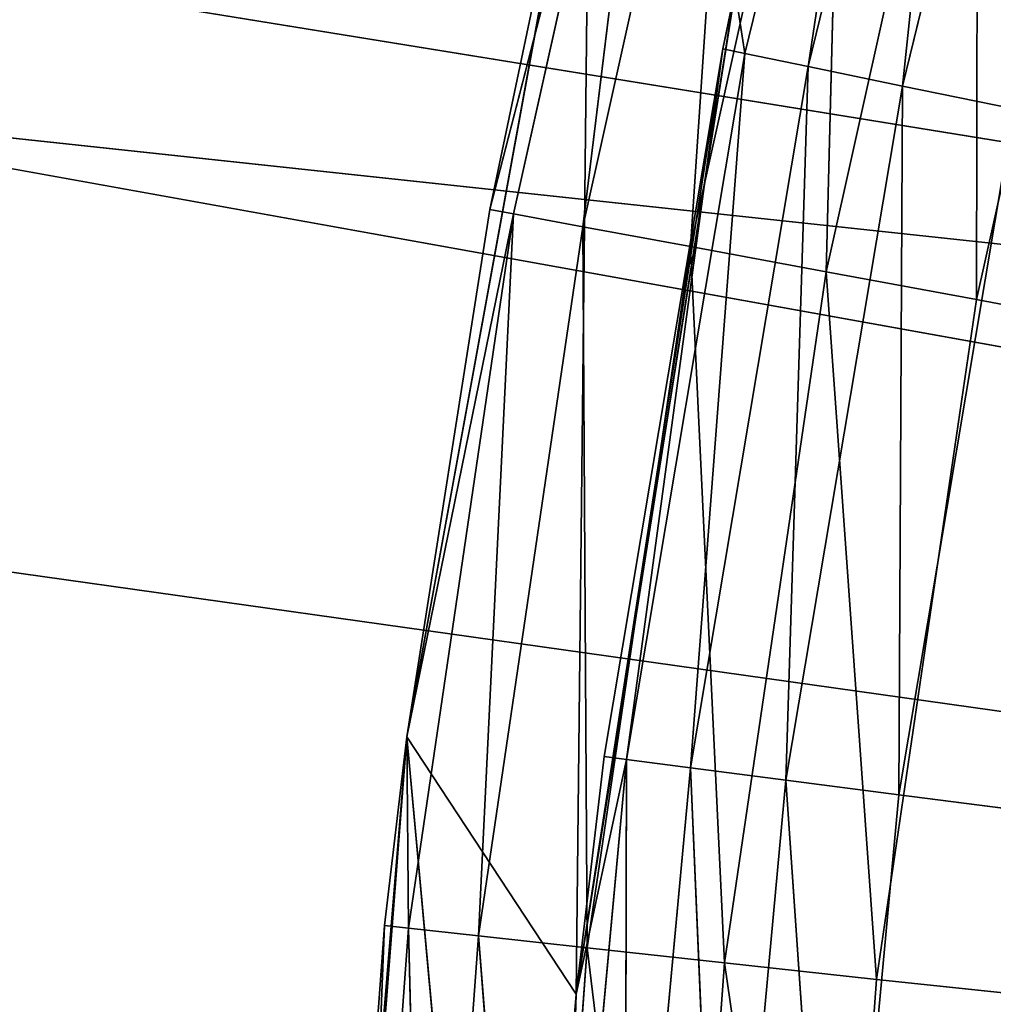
# Model space of a CAD drawing. Extents: x -1 to 189, y -176 to 83.
# Tile 63 of 256: x 52.38 to 56.31, y -76.55 to -72.58. Entities that reach past the tile are written whole.
import ezdxf

# ---------------------------------------------------------------- set-up
doc = ezdxf.new("R2010")
doc.units = 0
doc.header["$LTSCALE"] = 25.4
doc.layers.get('0').update_dxf_attribs({"color": 13, "linetype": 'CONTINUOUS'})

# ---------------------------------------------------------------- blocks, each defined once
blk = doc.blocks.new('VOLCANO-L-6852_STL')
at = {"color": 251}
for p, q in [((97.8884, 1471.1885, 162.3305), (98.2062, 1471.1885, 158.2245)), ((97.8884, 1471.1885, 162.3305), (98.2062, 1471.1885, 158.2245)), ((97.9018, 1443.1885, 161.8995), (98.2062, 1471.1885, 158.2245)), ((97.9018, 1443.1885, 161.8995), (98.2062, 1471.1885, 158.2245)), ((98.1151, 1443.1885, 158.9856), (98.2062, 1471.1885, 158.2245)), ((98.1151, 1443.1885, 158.9856), (98.2062, 1471.1885, 158.2245)), ((98.2062, 1443.1885, 158.2245), (98.2062, 1471.1885, 158.2245)), ((98.2062, 1471.1885, 158.2245), (98.5405, 1443.1885, 156.0949)), ((98.2062, 1471.1885, 158.2245), (98.5405, 1443.1885, 156.0949)), ((98.2062, 1471.1885, 158.2245), (98.9445, 1471.1885, 154.1729)), ((98.2062, 1443.1885, 158.2245), (98.2062, 1471.1885, 158.2245)), ((98.2062, 1471.1885, 158.2245), (98.9445, 1471.1885, 154.1729)), ((98.2062, 1471.1885, 158.2245), (98.8898, 1471.1885, 159.2629)), ((98.2062, 1471.1885, 158.2245), (98.8898, 1471.1885, 159.2629)), ((98.2062, 1471.1885, 158.2245), (98.6751, 1471.1885, 163.3604)), ((98.2062, 1471.1885, 158.2245), (98.6751, 1471.1885, 163.3604)), ((98.9445, 1471.1885, 154.1729), (98.5405, 1443.1885, 156.0949)), ((98.9445, 1471.1885, 154.1729), (98.5405, 1443.1885, 156.0949)), ((98.6751, 1471.1885, 163.3604), (98.8898, 1471.1885, 159.2629)), ((98.6751, 1471.1885, 163.3604), (98.8898, 1471.1885, 159.2629)), ((98.8898, 1471.1885, 159.2629), (98.7353, 1443.1885, 161.1883)), ((98.8898, 1471.1885, 159.2629), (98.7353, 1443.1885, 161.1883)), ((98.9445, 1471.1885, 154.1729), (98.8898, 1471.1885, 159.2629)), ((98.8898, 1471.1885, 159.2629), (99.5317, 1471.1885, 155.2103)), ((98.9445, 1471.1885, 154.1729), (98.8898, 1471.1885, 159.2629)), ((98.8898, 1443.1885, 159.2629), (98.8898, 1471.1885, 159.2629)), ((99.0026, 1443.1885, 158.3036), (98.8898, 1471.1885, 159.2629)), ((98.8898, 1443.1885, 159.2629), (98.8898, 1471.1885, 159.2629)), ((99.0026, 1443.1885, 158.3036), (98.8898, 1471.1885, 159.2629)), ((99.4822, 1443.1885, 155.4466), (98.8898, 1471.1885, 159.2629)), ((99.4822, 1443.1885, 155.4466), (98.8898, 1471.1885, 159.2629)), ((98.8898, 1471.1885, 159.2629), (99.5317, 1471.1885, 155.2103)), ((99.4822, 1443.1885, 155.4466), (99.5317, 1471.1885, 155.2103)), ((99.4822, 1443.1885, 155.4466), (99.5317, 1471.1885, 155.2103)), ((98.1151, 1443.1885, 158.9856), (97.9018, 1443.1885, 161.8995)), ((98.1151, 1443.1885, 158.9856), (97.9018, 1443.1885, 161.8995)), ((98.1151, 1443.1885, 158.9856), (97.9996, 1442.5704, 161.9031)), ((98.1151, 1443.1885, 158.9856), (97.9996, 1442.5704, 161.9031)), ((98.2062, 1443.1885, 158.2245), (98.1151, 1443.1885, 158.9856)), ((98.1151, 1443.1885, 158.9856), (98.2123, 1442.5704, 158.9963)), ((98.1151, 1443.1885, 158.9856), (98.2123, 1442.5704, 158.9963)), ((98.2062, 1443.1885, 158.2245), (98.1151, 1443.1885, 158.9856)), ((98.5405, 1443.1885, 156.0949), (98.2062, 1443.1885, 158.2245)), ((98.2062, 1443.1885, 158.2245), (98.2123, 1442.5704, 158.9963)), ((98.2062, 1443.1885, 158.2245), (98.2123, 1442.5704, 158.9963)), ((98.2062, 1443.1885, 158.2245), (98.6367, 1442.5704, 156.1127)), ((98.2062, 1443.1885, 158.2245), (98.6367, 1442.5704, 156.1127)), ((98.5405, 1443.1885, 156.0949), (98.2062, 1443.1885, 158.2245)), ((98.9445, 1443.1885, 154.1729), (98.5405, 1443.1885, 156.0949)), ((98.5405, 1443.1885, 156.0949), (98.6367, 1442.5704, 156.1127)), ((98.5405, 1443.1885, 156.0949), (98.6367, 1442.5704, 156.1127)), ((98.5405, 1443.1885, 156.0949), (99.2704, 1442.5704, 153.2678)), ((98.5405, 1443.1885, 156.0949), (99.2704, 1442.5704, 153.2678)), ((98.9445, 1443.1885, 154.1729), (98.5405, 1443.1885, 156.0949)), ((98.7353, 1443.1885, 161.1883), (98.8898, 1443.1885, 159.2629)), ((98.7353, 1443.1885, 161.1883), (98.8898, 1443.1885, 159.2629)), ((98.8898, 1443.1885, 159.2629), (98.8265, 1442.7292, 161.1933)), ((98.8898, 1443.1885, 159.2629), (98.8265, 1442.7292, 161.1933)), ((98.8898, 1443.1885, 159.2629), (99.0026, 1443.1885, 158.3036)), ((98.8898, 1443.1885, 159.2629), (99.0026, 1443.1885, 158.3036)), ((98.8898, 1443.1885, 159.2629), (99.0932, 1442.7292, 158.3154)), ((98.8898, 1443.1885, 159.2629), (99.0932, 1442.7292, 158.3154)), ((99.0026, 1443.1885, 158.3036), (99.4822, 1443.1885, 155.4466)), ((99.0026, 1443.1885, 158.3036), (99.4822, 1443.1885, 155.4466)), ((99.0026, 1443.1885, 158.3036), (99.0932, 1442.7292, 158.3154)), ((99.0026, 1443.1885, 158.3036), (99.0932, 1442.7292, 158.3154)), ((99.4822, 1443.1885, 155.4466), (99.0932, 1442.7292, 158.3154)), ((99.4822, 1443.1885, 155.4466), (99.0932, 1442.7292, 158.3154)), ((99.4822, 1443.1885, 155.4466), (99.5317, 1443.1885, 155.2103)), ((99.5717, 1442.7292, 155.4651), (99.4822, 1443.1885, 155.4466)), ((99.5717, 1442.7292, 155.4651), (99.4822, 1443.1885, 155.4466)), ((99.4822, 1443.1885, 155.4466), (99.5317, 1443.1885, 155.2103)), ((99.5717, 1442.7292, 155.4651), (99.5317, 1443.1885, 155.2103)), ((99.5717, 1442.7292, 155.4651), (99.5317, 1443.1885, 155.2103)), ((99.0932, 1442.7292, 158.3154), (98.8265, 1442.7292, 161.1933)), ((99.0932, 1442.7292, 158.3154), (98.8265, 1442.7292, 161.1933)), ((99.0863, 1442.34, 161.2077), (99.0932, 1442.7292, 158.3154)), ((99.0863, 1442.34, 161.2077), (99.0932, 1442.7292, 158.3154)), ((99.3512, 1442.34, 158.349), (99.0932, 1442.7292, 158.3154)), ((99.3512, 1442.34, 158.349), (99.0932, 1442.7292, 158.3154)), ((99.5717, 1442.7292, 155.4651), (99.0932, 1442.7292, 158.3154)), ((99.5717, 1442.7292, 155.4651), (99.0932, 1442.7292, 158.3154)), ((99.3512, 1442.34, 158.349), (99.5717, 1442.7292, 155.4651)), ((99.3512, 1442.34, 158.349), (99.5717, 1442.7292, 155.4651)), ((99.5717, 1442.7292, 155.4651), (100.2594, 1442.7292, 152.6578)), ((99.5717, 1442.7292, 155.4651), (100.2594, 1442.7292, 152.6578)), ((99.5717, 1442.7292, 155.4651), (99.8265, 1442.34, 155.5176)), ((99.5717, 1442.7292, 155.4651), (99.8265, 1442.34, 155.5176)), ((100.2594, 1442.7292, 152.6578), (99.8265, 1442.34, 155.5176)), ((100.2594, 1442.7292, 152.6578), (99.8265, 1442.34, 155.5176)), ((98.2123, 1442.5704, 158.9963), (97.9996, 1442.5704, 161.9031)), ((98.2123, 1442.5704, 158.9963), (97.9996, 1442.5704, 161.9031)), ((98.6367, 1442.5704, 156.1127), (98.2123, 1442.5704, 158.9963)), ((98.4947, 1442.0129, 159.0273), (98.2123, 1442.5704, 158.9963)), ((98.6367, 1442.5704, 156.1127), (98.2123, 1442.5704, 158.9963)), ((98.4947, 1442.0129, 159.0273), (98.2123, 1442.5704, 158.9963)), ((98.2835, 1442.0129, 161.9135), (98.2123, 1442.5704, 158.9963)), ((98.2835, 1442.0129, 161.9135), (98.2123, 1442.5704, 158.9963)), ((98.4947, 1442.0129, 159.0273), (98.6367, 1442.5704, 156.1127)), ((98.4947, 1442.0129, 159.0273), (98.6367, 1442.5704, 156.1127)), ((99.2704, 1442.5704, 153.2678), (98.6367, 1442.5704, 156.1127)), ((98.9161, 1442.0129, 156.1643), (98.6367, 1442.5704, 156.1127)), ((99.2704, 1442.5704, 153.2678), (98.6367, 1442.5704, 156.1127)), ((98.9161, 1442.0129, 156.1643), (98.6367, 1442.5704, 156.1127)), ((98.9161, 1442.0129, 156.1643), (99.2704, 1442.5704, 153.2678)), ((98.9161, 1442.0129, 156.1643), (99.2704, 1442.5704, 153.2678)), ((99.3512, 1442.34, 158.349), (99.0863, 1442.34, 161.2077)), ((99.3512, 1442.34, 158.349), (99.0863, 1442.34, 161.2077)), ((99.475, 1442.0798, 161.2293), (99.3512, 1442.34, 158.349)), ((99.3512, 1442.34, 158.349), (99.8265, 1442.34, 155.5176)), ((99.3512, 1442.34, 158.349), (99.8265, 1442.34, 155.5176)), ((99.3512, 1442.34, 158.349), (99.7372, 1442.0798, 158.3992)), ((99.3512, 1442.34, 158.349), (99.7372, 1442.0798, 158.3992)), ((99.475, 1442.0798, 161.2293), (99.3512, 1442.34, 158.349)), ((99.8265, 1442.34, 155.5176), (99.7372, 1442.0798, 158.3992)), ((99.8265, 1442.34, 155.5176), (99.7372, 1442.0798, 158.3992)), ((100.2078, 1442.0798, 155.5962), (99.8265, 1442.34, 155.5176)), ((99.8265, 1442.34, 155.5176), (100.5096, 1442.34, 152.729)), ((99.8265, 1442.34, 155.5176), (100.5096, 1442.34, 152.729)), ((100.2078, 1442.0798, 155.5962), (99.8265, 1442.34, 155.5176)), ((100.2078, 1442.0798, 155.5962), (100.5096, 1442.34, 152.729)), ((100.2078, 1442.0798, 155.5962), (100.5096, 1442.34, 152.729)), ((99.475, 1442.0798, 161.2293), (99.7372, 1442.0798, 158.3992)), ((99.475, 1442.0798, 161.2293), (99.7372, 1442.0798, 158.3992)), ((99.7372, 1442.0798, 158.3992), (100.2078, 1442.0798, 155.5962)), ((99.7372, 1442.0798, 158.3992), (100.2078, 1442.0798, 155.5962)), ((99.7372, 1442.0798, 158.3992), (100.1926, 1441.9885, 158.4584)), ((99.7372, 1442.0798, 158.3992), (100.1926, 1441.9885, 158.4584)), ((99.7372, 1442.0798, 158.3992), (99.9335, 1441.9885, 161.2548)), ((99.7372, 1442.0798, 158.3992), (99.9335, 1441.9885, 161.2548)), ((100.2078, 1442.0798, 155.5962), (100.1926, 1441.9885, 158.4584)), ((100.2078, 1442.0798, 155.5962), (100.1926, 1441.9885, 158.4584)), ((100.6575, 1441.9885, 155.6889), (100.2078, 1442.0798, 155.5962)), ((100.2078, 1442.0798, 155.5962), (100.884, 1442.0798, 152.8355)), ((100.2078, 1442.0798, 155.5962), (100.884, 1442.0798, 152.8355)), ((100.6575, 1441.9885, 155.6889), (100.2078, 1442.0798, 155.5962)), ((98.4947, 1442.0129, 159.0273), (98.2835, 1442.0129, 161.9135)), ((98.4947, 1442.0129, 159.0273), (98.2835, 1442.0129, 161.9135)), ((98.9161, 1442.0129, 156.1643), (98.4947, 1442.0129, 159.0273)), ((98.9345, 1441.5704, 159.0757), (98.4947, 1442.0129, 159.0273)), ((98.9161, 1442.0129, 156.1643), (98.4947, 1442.0129, 159.0273)), ((98.9345, 1441.5704, 159.0757), (98.4947, 1442.0129, 159.0273)), ((98.7257, 1441.5704, 161.9296), (98.4947, 1442.0129, 159.0273)), ((98.7257, 1441.5704, 161.9296), (98.4947, 1442.0129, 159.0273)), ((99.5453, 1442.0129, 153.3397), (98.9161, 1442.0129, 156.1643)), ((99.3512, 1441.5704, 156.2447), (98.9161, 1442.0129, 156.1643)), ((99.5453, 1442.0129, 153.3397), (98.9161, 1442.0129, 156.1643)), ((99.3512, 1441.5704, 156.2447), (98.9161, 1442.0129, 156.1643)), ((98.9345, 1441.5704, 159.0757), (98.9161, 1442.0129, 156.1643)), ((98.9345, 1441.5704, 159.0757), (98.9161, 1442.0129, 156.1643)), ((99.3512, 1441.5704, 156.2447), (99.5453, 1442.0129, 153.3397)), ((99.3512, 1441.5704, 156.2447), (99.5453, 1442.0129, 153.3397)), ((100.1926, 1441.9885, 158.4584), (99.9335, 1441.9885, 161.2548)), ((100.1926, 1441.9885, 158.4584), (99.9335, 1441.9885, 161.2548)), ((100.6575, 1441.9885, 155.6889), (100.1926, 1441.9885, 158.4584)), ((100.1926, 1441.9885, 158.4584), (132.926, 1441.9885, 162.6488)), ((100.1926, 1441.9885, 158.4584), (132.926, 1441.9885, 162.6488)), ((100.6575, 1441.9885, 155.6889), (100.1926, 1441.9885, 158.4584)), ((98.9345, 1441.5704, 159.0757), (98.7257, 1441.5704, 161.9296)), ((98.9345, 1441.5704, 159.0757), (98.7257, 1441.5704, 161.9296)), ((99.3512, 1441.5704, 156.2447), (98.9345, 1441.5704, 159.0757)), ((99.4887, 1441.2864, 159.1367), (98.9345, 1441.5704, 159.0757)), ((99.3512, 1441.5704, 156.2447), (98.9345, 1441.5704, 159.0757)), ((99.4887, 1441.2864, 159.1367), (98.9345, 1441.5704, 159.0757)), ((99.2828, 1441.2864, 161.95), (98.9345, 1441.5704, 159.0757)), ((99.2828, 1441.2864, 161.95), (98.9345, 1441.5704, 159.0757)), ((99.9734, 1441.5704, 153.4516), (99.3512, 1441.5704, 156.2447)), ((99.8994, 1441.2864, 156.3459), (99.3512, 1441.5704, 156.2447)), ((99.9734, 1441.5704, 153.4516), (99.3512, 1441.5704, 156.2447)), ((99.8994, 1441.2864, 156.3459), (99.3512, 1441.5704, 156.2447)), ((99.4887, 1441.2864, 159.1367), (99.3512, 1441.5704, 156.2447)), ((99.4887, 1441.2864, 159.1367), (99.3512, 1441.5704, 156.2447)), ((99.8994, 1441.2864, 156.3459), (99.9734, 1441.5704, 153.4516)), ((99.8994, 1441.2864, 156.3459), (99.9734, 1441.5704, 153.4516)), ((99.4887, 1441.2864, 159.1367), (99.2828, 1441.2864, 161.95)), ((99.4887, 1441.2864, 159.1367), (99.2828, 1441.2864, 161.95)), ((99.8994, 1441.2864, 156.3459), (99.4887, 1441.2864, 159.1367)), ((100.1031, 1441.1885, 159.2043), (99.4887, 1441.2864, 159.1367)), ((99.8994, 1441.2864, 156.3459), (99.4887, 1441.2864, 159.1367)), ((100.1031, 1441.1885, 159.2043), (99.4887, 1441.2864, 159.1367)), ((99.9004, 1441.1885, 161.9726), (99.4887, 1441.2864, 159.1367)), ((99.9004, 1441.1885, 161.9726), (99.4887, 1441.2864, 159.1367)), ((100.5128, 1441.2864, 153.5926), (99.8994, 1441.2864, 156.3459)), ((100.5072, 1441.1885, 156.4582), (99.8994, 1441.2864, 156.3459)), ((100.5128, 1441.2864, 153.5926), (99.8994, 1441.2864, 156.3459)), ((100.5072, 1441.1885, 156.4582), (99.8994, 1441.2864, 156.3459)), ((100.1031, 1441.1885, 159.2043), (99.8994, 1441.2864, 156.3459)), ((100.1031, 1441.1885, 159.2043), (99.8994, 1441.2864, 156.3459)), ((100.5072, 1441.1885, 156.4582), (100.5128, 1441.2864, 153.5926)), ((100.5072, 1441.1885, 156.4582), (100.5128, 1441.2864, 153.5926)), ((99.9004, 1441.1885, 161.9726), (100.1031, 1441.1885, 159.2043)), ((99.9004, 1441.1885, 161.9726), (100.1031, 1441.1885, 159.2043)), ((100.1031, 1441.1885, 159.2043), (132.926, 1441.1885, 162.6488)), ((100.1031, 1441.1885, 159.2043), (100.5072, 1441.1885, 156.4582)), ((100.1031, 1441.1885, 159.2043), (132.926, 1441.1885, 162.6488)), ((100.1031, 1441.1885, 159.2043), (100.5072, 1441.1885, 156.4582)), ((100.5072, 1441.1885, 156.4582), (132.926, 1441.1885, 162.6488)), ((100.5072, 1441.1885, 156.4582), (132.926, 1441.1885, 162.6488)), ((100.5072, 1441.1885, 156.4582), (101.1107, 1441.1885, 153.7489)), ((100.5072, 1441.1885, 156.4582), (101.1107, 1441.1885, 153.7489))]:
    blk.add_line(p, q, dxfattribs=at)
at = {"color": 252}
for p, q in [((118.0698, 314.283, 160.5765), (43.7999, 14.283, 150.1367)), ((118.0698, 314.283, 160.5765), (43.7999, 14.283, 150.1367)), ((118.562, 314.283, 158.1637), (43.7999, 14.283, 150.1367)), ((118.562, 314.283, 158.1637), (43.7999, 14.283, 150.1367)), ((54.2204, 14.283, 148.2976), (128.0334, 314.283, 161.5883)), ((54.2204, 14.283, 148.2976), (128.0334, 314.283, 161.5883)), ((54.2204, 14.283, 148.2976), (128.3489, 314.283, 160.3189)), ((54.2204, 14.283, 148.2976), (128.3489, 314.283, 160.3189))]:
    blk.add_line(p, q, dxfattribs=at)
at = {"color": 251}
mesh = blk.add_polyface(dxfattribs=at)
corners = [(98.2062, 1471.1885, 158.2245), (97.9018, 1443.1885, 161.8995), (97.8884, 1471.1885, 162.3305)]
mesh.append_faces([[corners[k] for k in face] for face in [(0, 1, 2)]], dxfattribs={"color": 251})
mesh = blk.add_polyface(dxfattribs=at)
corners = [(98.6751, 1471.1885, 163.3604), (98.2062, 1471.1885, 158.2245), (97.8884, 1471.1885, 162.3305)]
mesh.append_faces([[corners[k] for k in face] for face in [(0, 1, 2)]], dxfattribs={"color": 251})
mesh = blk.add_polyface(dxfattribs=at)
corners = [(98.2062, 1471.1885, 158.2245), (98.1151, 1443.1885, 158.9856), (97.9018, 1443.1885, 161.8995)]
mesh.append_faces([[corners[k] for k in face] for face in [(0, 1, 2)]], dxfattribs={"color": 251})
mesh = blk.add_polyface(dxfattribs=at)
corners = [(98.2062, 1471.1885, 158.2245), (98.2062, 1443.1885, 158.2245), (98.1151, 1443.1885, 158.9856)]
mesh.append_faces([[corners[k] for k in face] for face in [(0, 1, 2)]], dxfattribs={"color": 251})
mesh = blk.add_polyface(dxfattribs=at)
corners = [(98.2062, 1471.1885, 158.2245), (98.5405, 1443.1885, 156.0949), (98.2062, 1443.1885, 158.2245)]
mesh.append_faces([[corners[k] for k in face] for face in [(0, 1, 2)]], dxfattribs={"color": 251})
mesh = blk.add_polyface(dxfattribs=at)
corners = [(98.9445, 1471.1885, 154.1729), (98.5405, 1443.1885, 156.0949), (98.2062, 1471.1885, 158.2245)]
mesh.append_faces([[corners[k] for k in face] for face in [(0, 1, 2)]], dxfattribs={"color": 251})
mesh = blk.add_polyface(dxfattribs=at)
corners = [(98.8898, 1471.1885, 159.2629), (98.9445, 1471.1885, 154.1729), (98.2062, 1471.1885, 158.2245)]
mesh.append_faces([[corners[k] for k in face] for face in [(0, 1, 2)]], dxfattribs={"color": 251})
mesh = blk.add_polyface(dxfattribs=at)
corners = [(98.6751, 1471.1885, 163.3604), (98.8898, 1471.1885, 159.2629), (98.2062, 1471.1885, 158.2245)]
mesh.append_faces([[corners[k] for k in face] for face in [(0, 1, 2)]], dxfattribs={"color": 251})
mesh = blk.add_polyface(dxfattribs=at)
corners = [(98.9445, 1471.1885, 154.1729), (98.9445, 1443.1885, 154.1729), (98.5405, 1443.1885, 156.0949)]
mesh.append_faces([[corners[k] for k in face] for face in [(0, 1, 2)]], dxfattribs={"color": 251})
mesh = blk.add_polyface(dxfattribs=at)
corners = [(98.6751, 1471.1885, 163.3604), (98.7353, 1443.1885, 161.1883), (98.8898, 1471.1885, 159.2629)]
mesh.append_faces([[corners[k] for k in face] for face in [(0, 1, 2)]], dxfattribs={"color": 251})
mesh = blk.add_polyface(dxfattribs=at)
corners = [(98.8898, 1471.1885, 159.2629), (98.7353, 1443.1885, 161.1883), (98.8898, 1443.1885, 159.2629)]
mesh.append_faces([[corners[k] for k in face] for face in [(0, 1, 2)]], dxfattribs={"color": 251})
mesh = blk.add_polyface(dxfattribs=at)
corners = [(98.8898, 1471.1885, 159.2629), (99.5317, 1471.1885, 155.2103), (98.9445, 1471.1885, 154.1729)]
mesh.append_faces([[corners[k] for k in face] for face in [(0, 1, 2)]], dxfattribs={"color": 251})
mesh = blk.add_polyface(dxfattribs=at)
corners = [(98.8898, 1471.1885, 159.2629), (98.8898, 1443.1885, 159.2629), (99.0026, 1443.1885, 158.3036)]
mesh.append_faces([[corners[k] for k in face] for face in [(0, 1, 2)]], dxfattribs={"color": 251})
mesh = blk.add_polyface(dxfattribs=at)
corners = [(98.8898, 1471.1885, 159.2629), (99.0026, 1443.1885, 158.3036), (99.4822, 1443.1885, 155.4466)]
mesh.append_faces([[corners[k] for k in face] for face in [(0, 1, 2)]], dxfattribs={"color": 251})
mesh = blk.add_polyface(dxfattribs=at)
corners = [(98.8898, 1471.1885, 159.2629), (99.4822, 1443.1885, 155.4466), (99.5317, 1471.1885, 155.2103)]
mesh.append_faces([[corners[k] for k in face] for face in [(0, 1, 2)]], dxfattribs={"color": 251})
mesh = blk.add_polyface(dxfattribs=at)
corners = [(99.5317, 1471.1885, 155.2103), (99.4822, 1443.1885, 155.4466), (99.5317, 1443.1885, 155.2103)]
mesh.append_faces([[corners[k] for k in face] for face in [(0, 1, 2)]], dxfattribs={"color": 251})
mesh = blk.add_polyface(dxfattribs=at)
corners = [(98.1151, 1443.1885, 158.9856), (97.9996, 1442.5704, 161.9031), (97.9018, 1443.1885, 161.8995)]
mesh.append_faces([[corners[k] for k in face] for face in [(0, 1, 2)]], dxfattribs={"color": 251})
mesh = blk.add_polyface(dxfattribs=at)
corners = [(98.1151, 1443.1885, 158.9856), (98.2123, 1442.5704, 158.9963), (97.9996, 1442.5704, 161.9031)]
mesh.append_faces([[corners[k] for k in face] for face in [(0, 1, 2)]], dxfattribs={"color": 251})
mesh = blk.add_polyface(dxfattribs=at)
corners = [(98.2062, 1443.1885, 158.2245), (98.2123, 1442.5704, 158.9963), (98.1151, 1443.1885, 158.9856)]
mesh.append_faces([[corners[k] for k in face] for face in [(0, 1, 2)]], dxfattribs={"color": 251})
mesh = blk.add_polyface(dxfattribs=at)
corners = [(98.2062, 1443.1885, 158.2245), (98.6367, 1442.5704, 156.1127), (98.2123, 1442.5704, 158.9963)]
mesh.append_faces([[corners[k] for k in face] for face in [(0, 1, 2)]], dxfattribs={"color": 251})
mesh = blk.add_polyface(dxfattribs=at)
corners = [(98.5405, 1443.1885, 156.0949), (98.6367, 1442.5704, 156.1127), (98.2062, 1443.1885, 158.2245)]
mesh.append_faces([[corners[k] for k in face] for face in [(0, 1, 2)]], dxfattribs={"color": 251})
mesh = blk.add_polyface(dxfattribs=at)
corners = [(98.5405, 1443.1885, 156.0949), (99.2704, 1442.5704, 153.2678), (98.6367, 1442.5704, 156.1127)]
mesh.append_faces([[corners[k] for k in face] for face in [(0, 1, 2)]], dxfattribs={"color": 251})
mesh = blk.add_polyface(dxfattribs=at)
corners = [(98.9445, 1443.1885, 154.1729), (99.2704, 1442.5704, 153.2678), (98.5405, 1443.1885, 156.0949)]
mesh.append_faces([[corners[k] for k in face] for face in [(0, 1, 2)]], dxfattribs={"color": 251})
mesh = blk.add_polyface(dxfattribs=at)
corners = [(98.7353, 1443.1885, 161.1883), (98.8265, 1442.7292, 161.1933), (98.8898, 1443.1885, 159.2629)]
mesh.append_faces([[corners[k] for k in face] for face in [(0, 1, 2)]], dxfattribs={"color": 251})
mesh = blk.add_polyface(dxfattribs=at)
corners = [(98.8898, 1443.1885, 159.2629), (98.8265, 1442.7292, 161.1933), (99.0932, 1442.7292, 158.3154)]
mesh.append_faces([[corners[k] for k in face] for face in [(0, 1, 2)]], dxfattribs={"color": 251})
mesh = blk.add_polyface(dxfattribs=at)
corners = [(98.8898, 1443.1885, 159.2629), (99.0932, 1442.7292, 158.3154), (99.0026, 1443.1885, 158.3036)]
mesh.append_faces([[corners[k] for k in face] for face in [(0, 1, 2)]], dxfattribs={"color": 251})
mesh = blk.add_polyface(dxfattribs=at)
corners = [(99.0026, 1443.1885, 158.3036), (99.0932, 1442.7292, 158.3154), (99.4822, 1443.1885, 155.4466)]
mesh.append_faces([[corners[k] for k in face] for face in [(0, 1, 2)]], dxfattribs={"color": 251})
mesh = blk.add_polyface(dxfattribs=at)
corners = [(99.4822, 1443.1885, 155.4466), (99.0932, 1442.7292, 158.3154), (99.5717, 1442.7292, 155.4651)]
mesh.append_faces([[corners[k] for k in face] for face in [(0, 1, 2)]], dxfattribs={"color": 251})
mesh = blk.add_polyface(dxfattribs=at)
corners = [(99.4822, 1443.1885, 155.4466), (99.5717, 1442.7292, 155.4651), (99.5317, 1443.1885, 155.2103)]
mesh.append_faces([[corners[k] for k in face] for face in [(0, 1, 2)]], dxfattribs={"color": 251})
mesh = blk.add_polyface(dxfattribs=at)
corners = [(99.5317, 1443.1885, 155.2103), (99.5717, 1442.7292, 155.4651), (100.2594, 1442.7292, 152.6578)]
mesh.append_faces([[corners[k] for k in face] for face in [(0, 1, 2)]], dxfattribs={"color": 251})
mesh = blk.add_polyface(dxfattribs=at)
corners = [(98.8265, 1442.7292, 161.1933), (99.0863, 1442.34, 161.2077), (99.0932, 1442.7292, 158.3154)]
mesh.append_faces([[corners[k] for k in face] for face in [(0, 1, 2)]], dxfattribs={"color": 251})
mesh = blk.add_polyface(dxfattribs=at)
corners = [(99.0932, 1442.7292, 158.3154), (99.0863, 1442.34, 161.2077), (99.3512, 1442.34, 158.349)]
mesh.append_faces([[corners[k] for k in face] for face in [(0, 1, 2)]], dxfattribs={"color": 251})
mesh = blk.add_polyface(dxfattribs=at)
corners = [(99.0932, 1442.7292, 158.3154), (99.3512, 1442.34, 158.349), (99.5717, 1442.7292, 155.4651)]
mesh.append_faces([[corners[k] for k in face] for face in [(0, 1, 2)]], dxfattribs={"color": 251})
mesh = blk.add_polyface(dxfattribs=at)
corners = [(99.5717, 1442.7292, 155.4651), (99.3512, 1442.34, 158.349), (99.8265, 1442.34, 155.5176)]
mesh.append_faces([[corners[k] for k in face] for face in [(0, 1, 2)]], dxfattribs={"color": 251})
mesh = blk.add_polyface(dxfattribs=at)
corners = [(99.5717, 1442.7292, 155.4651), (99.8265, 1442.34, 155.5176), (100.2594, 1442.7292, 152.6578)]
mesh.append_faces([[corners[k] for k in face] for face in [(0, 1, 2)]], dxfattribs={"color": 251})
mesh = blk.add_polyface(dxfattribs=at)
corners = [(100.2594, 1442.7292, 152.6578), (99.8265, 1442.34, 155.5176), (100.5096, 1442.34, 152.729)]
mesh.append_faces([[corners[k] for k in face] for face in [(0, 1, 2)]], dxfattribs={"color": 251})
mesh = blk.add_polyface(dxfattribs=at)
corners = [(98.2123, 1442.5704, 158.9963), (98.2835, 1442.0129, 161.9135), (97.9996, 1442.5704, 161.9031)]
mesh.append_faces([[corners[k] for k in face] for face in [(0, 1, 2)]], dxfattribs={"color": 251})
mesh = blk.add_polyface(dxfattribs=at)
corners = [(98.6367, 1442.5704, 156.1127), (98.4947, 1442.0129, 159.0273), (98.2123, 1442.5704, 158.9963)]
mesh.append_faces([[corners[k] for k in face] for face in [(0, 1, 2)]], dxfattribs={"color": 251})
mesh = blk.add_polyface(dxfattribs=at)
corners = [(98.2123, 1442.5704, 158.9963), (98.4947, 1442.0129, 159.0273), (98.2835, 1442.0129, 161.9135)]
mesh.append_faces([[corners[k] for k in face] for face in [(0, 1, 2)]], dxfattribs={"color": 251})
mesh = blk.add_polyface(dxfattribs=at)
corners = [(98.6367, 1442.5704, 156.1127), (98.9161, 1442.0129, 156.1643), (98.4947, 1442.0129, 159.0273)]
mesh.append_faces([[corners[k] for k in face] for face in [(0, 1, 2)]], dxfattribs={"color": 251})
mesh = blk.add_polyface(dxfattribs=at)
corners = [(99.2704, 1442.5704, 153.2678), (98.9161, 1442.0129, 156.1643), (98.6367, 1442.5704, 156.1127)]
mesh.append_faces([[corners[k] for k in face] for face in [(0, 1, 2)]], dxfattribs={"color": 251})
mesh = blk.add_polyface(dxfattribs=at)
corners = [(99.2704, 1442.5704, 153.2678), (99.5453, 1442.0129, 153.3397), (98.9161, 1442.0129, 156.1643)]
mesh.append_faces([[corners[k] for k in face] for face in [(0, 1, 2)]], dxfattribs={"color": 251})
mesh = blk.add_polyface(dxfattribs=at)
corners = [(99.475, 1442.0798, 161.2293), (99.3512, 1442.34, 158.349), (99.0863, 1442.34, 161.2077)]
mesh.append_faces([[corners[k] for k in face] for face in [(0, 1, 2)]], dxfattribs={"color": 251})
mesh = blk.add_polyface(dxfattribs=at)
corners = [(99.7372, 1442.0798, 158.3992), (99.8265, 1442.34, 155.5176), (99.3512, 1442.34, 158.349)]
mesh.append_faces([[corners[k] for k in face] for face in [(0, 1, 2)]], dxfattribs={"color": 251})
mesh = blk.add_polyface(dxfattribs=at)
corners = [(99.475, 1442.0798, 161.2293), (99.7372, 1442.0798, 158.3992), (99.3512, 1442.34, 158.349)]
mesh.append_faces([[corners[k] for k in face] for face in [(0, 1, 2)]], dxfattribs={"color": 251})
mesh = blk.add_polyface(dxfattribs=at)
corners = [(99.7372, 1442.0798, 158.3992), (100.2078, 1442.0798, 155.5962), (99.8265, 1442.34, 155.5176)]
mesh.append_faces([[corners[k] for k in face] for face in [(0, 1, 2)]], dxfattribs={"color": 251})
mesh = blk.add_polyface(dxfattribs=at)
corners = [(100.2078, 1442.0798, 155.5962), (100.5096, 1442.34, 152.729), (99.8265, 1442.34, 155.5176)]
mesh.append_faces([[corners[k] for k in face] for face in [(0, 1, 2)]], dxfattribs={"color": 251})
mesh = blk.add_polyface(dxfattribs=at)
corners = [(100.2078, 1442.0798, 155.5962), (100.884, 1442.0798, 152.8355), (100.5096, 1442.34, 152.729)]
mesh.append_faces([[corners[k] for k in face] for face in [(0, 1, 2)]], dxfattribs={"color": 251})
mesh = blk.add_polyface(dxfattribs=at)
corners = [(99.9335, 1441.9885, 161.2548), (99.7372, 1442.0798, 158.3992), (99.475, 1442.0798, 161.2293)]
mesh.append_faces([[corners[k] for k in face] for face in [(0, 1, 2)]], dxfattribs={"color": 251})
mesh = blk.add_polyface(dxfattribs=at)
corners = [(100.1926, 1441.9885, 158.4584), (100.2078, 1442.0798, 155.5962), (99.7372, 1442.0798, 158.3992)]
mesh.append_faces([[corners[k] for k in face] for face in [(0, 1, 2)]], dxfattribs={"color": 251})
mesh = blk.add_polyface(dxfattribs=at)
corners = [(99.9335, 1441.9885, 161.2548), (100.1926, 1441.9885, 158.4584), (99.7372, 1442.0798, 158.3992)]
mesh.append_faces([[corners[k] for k in face] for face in [(0, 1, 2)]], dxfattribs={"color": 251})
mesh = blk.add_polyface(dxfattribs=at)
corners = [(100.1926, 1441.9885, 158.4584), (100.6575, 1441.9885, 155.6889), (100.2078, 1442.0798, 155.5962)]
mesh.append_faces([[corners[k] for k in face] for face in [(0, 1, 2)]], dxfattribs={"color": 251})
mesh = blk.add_polyface(dxfattribs=at)
corners = [(100.6575, 1441.9885, 155.6889), (100.884, 1442.0798, 152.8355), (100.2078, 1442.0798, 155.5962)]
mesh.append_faces([[corners[k] for k in face] for face in [(0, 1, 2)]], dxfattribs={"color": 251})
mesh = blk.add_polyface(dxfattribs=at)
corners = [(98.7257, 1441.5704, 161.9296), (98.2835, 1442.0129, 161.9135), (98.4947, 1442.0129, 159.0273)]
mesh.append_faces([[corners[k] for k in face] for face in [(0, 1, 2)]], dxfattribs={"color": 251})
mesh = blk.add_polyface(dxfattribs=at)
corners = [(98.9345, 1441.5704, 159.0757), (98.4947, 1442.0129, 159.0273), (98.9161, 1442.0129, 156.1643)]
mesh.append_faces([[corners[k] for k in face] for face in [(0, 1, 2)]], dxfattribs={"color": 251})
mesh = blk.add_polyface(dxfattribs=at)
corners = [(98.7257, 1441.5704, 161.9296), (98.4947, 1442.0129, 159.0273), (98.9345, 1441.5704, 159.0757)]
mesh.append_faces([[corners[k] for k in face] for face in [(0, 1, 2)]], dxfattribs={"color": 251})
mesh = blk.add_polyface(dxfattribs=at)
corners = [(99.3512, 1441.5704, 156.2447), (98.9161, 1442.0129, 156.1643), (99.5453, 1442.0129, 153.3397)]
mesh.append_faces([[corners[k] for k in face] for face in [(0, 1, 2)]], dxfattribs={"color": 251})
mesh = blk.add_polyface(dxfattribs=at)
corners = [(98.9345, 1441.5704, 159.0757), (98.9161, 1442.0129, 156.1643), (99.3512, 1441.5704, 156.2447)]
mesh.append_faces([[corners[k] for k in face] for face in [(0, 1, 2)]], dxfattribs={"color": 251})
mesh = blk.add_polyface(dxfattribs=at)
corners = [(99.3512, 1441.5704, 156.2447), (99.5453, 1442.0129, 153.3397), (99.9734, 1441.5704, 153.4516)]
mesh.append_faces([[corners[k] for k in face] for face in [(0, 1, 2)]], dxfattribs={"color": 251})
mesh = blk.add_polyface(dxfattribs=at)
corners = [(132.926, 1441.9885, 162.6488), (100.1926, 1441.9885, 158.4584), (99.9335, 1441.9885, 161.2548)]
mesh.append_faces([[corners[k] for k in face] for face in [(0, 1, 2)]], dxfattribs={"color": 251})
mesh = blk.add_polyface(dxfattribs=at)
corners = [(132.926, 1441.9885, 162.6488), (100.6575, 1441.9885, 155.6889), (100.1926, 1441.9885, 158.4584)]
mesh.append_faces([[corners[k] for k in face] for face in [(0, 1, 2)]], dxfattribs={"color": 251})
mesh = blk.add_polyface(dxfattribs=at)
corners = [(99.2828, 1441.2864, 161.95), (98.7257, 1441.5704, 161.9296), (98.9345, 1441.5704, 159.0757)]
mesh.append_faces([[corners[k] for k in face] for face in [(0, 1, 2)]], dxfattribs={"color": 251})
mesh = blk.add_polyface(dxfattribs=at)
corners = [(99.4887, 1441.2864, 159.1367), (98.9345, 1441.5704, 159.0757), (99.3512, 1441.5704, 156.2447)]
mesh.append_faces([[corners[k] for k in face] for face in [(0, 1, 2)]], dxfattribs={"color": 251})
mesh = blk.add_polyface(dxfattribs=at)
corners = [(99.2828, 1441.2864, 161.95), (98.9345, 1441.5704, 159.0757), (99.4887, 1441.2864, 159.1367)]
mesh.append_faces([[corners[k] for k in face] for face in [(0, 1, 2)]], dxfattribs={"color": 251})
mesh = blk.add_polyface(dxfattribs=at)
corners = [(99.8994, 1441.2864, 156.3459), (99.3512, 1441.5704, 156.2447), (99.9734, 1441.5704, 153.4516)]
mesh.append_faces([[corners[k] for k in face] for face in [(0, 1, 2)]], dxfattribs={"color": 251})
mesh = blk.add_polyface(dxfattribs=at)
corners = [(99.4887, 1441.2864, 159.1367), (99.3512, 1441.5704, 156.2447), (99.8994, 1441.2864, 156.3459)]
mesh.append_faces([[corners[k] for k in face] for face in [(0, 1, 2)]], dxfattribs={"color": 251})
mesh = blk.add_polyface(dxfattribs=at)
corners = [(99.8994, 1441.2864, 156.3459), (99.9734, 1441.5704, 153.4516), (100.5128, 1441.2864, 153.5926)]
mesh.append_faces([[corners[k] for k in face] for face in [(0, 1, 2)]], dxfattribs={"color": 251})
mesh = blk.add_polyface(dxfattribs=at)
corners = [(99.9004, 1441.1885, 161.9726), (99.2828, 1441.2864, 161.95), (99.4887, 1441.2864, 159.1367)]
mesh.append_faces([[corners[k] for k in face] for face in [(0, 1, 2)]], dxfattribs={"color": 251})
mesh = blk.add_polyface(dxfattribs=at)
corners = [(100.1031, 1441.1885, 159.2043), (99.4887, 1441.2864, 159.1367), (99.8994, 1441.2864, 156.3459)]
mesh.append_faces([[corners[k] for k in face] for face in [(0, 1, 2)]], dxfattribs={"color": 251})
mesh = blk.add_polyface(dxfattribs=at)
corners = [(99.9004, 1441.1885, 161.9726), (99.4887, 1441.2864, 159.1367), (100.1031, 1441.1885, 159.2043)]
mesh.append_faces([[corners[k] for k in face] for face in [(0, 1, 2)]], dxfattribs={"color": 251})
mesh = blk.add_polyface(dxfattribs=at)
corners = [(100.5072, 1441.1885, 156.4582), (99.8994, 1441.2864, 156.3459), (100.5128, 1441.2864, 153.5926)]
mesh.append_faces([[corners[k] for k in face] for face in [(0, 1, 2)]], dxfattribs={"color": 251})
mesh = blk.add_polyface(dxfattribs=at)
corners = [(100.1031, 1441.1885, 159.2043), (99.8994, 1441.2864, 156.3459), (100.5072, 1441.1885, 156.4582)]
mesh.append_faces([[corners[k] for k in face] for face in [(0, 1, 2)]], dxfattribs={"color": 251})
mesh = blk.add_polyface(dxfattribs=at)
corners = [(100.5072, 1441.1885, 156.4582), (100.5128, 1441.2864, 153.5926), (101.1107, 1441.1885, 153.7489)]
mesh.append_faces([[corners[k] for k in face] for face in [(0, 1, 2)]], dxfattribs={"color": 251})
mesh = blk.add_polyface(dxfattribs=at)
corners = [(132.926, 1441.1885, 162.6488), (99.9004, 1441.1885, 161.9726), (100.1031, 1441.1885, 159.2043)]
mesh.append_faces([[corners[k] for k in face] for face in [(0, 1, 2)]], dxfattribs={"color": 251})
mesh = blk.add_polyface(dxfattribs=at)
corners = [(132.926, 1441.1885, 162.6488), (100.1031, 1441.1885, 159.2043), (100.5072, 1441.1885, 156.4582)]
mesh.append_faces([[corners[k] for k in face] for face in [(0, 1, 2)]], dxfattribs={"color": 251})
mesh = blk.add_polyface(dxfattribs=at)
corners = [(132.926, 1441.1885, 162.6488), (100.5072, 1441.1885, 156.4582), (101.1107, 1441.1885, 153.7489)]
mesh.append_faces([[corners[k] for k in face] for face in [(0, 1, 2)]], dxfattribs={"color": 251})
at = {"color": 252}
mesh = blk.add_polyface(dxfattribs=at)
corners = [(118.0698, 314.283, 160.5765), (43.7999, 14.283, 150.1367), (42.8879, 14.283, 161.7977)]
mesh.append_faces([[corners[k] for k in face] for face in [(0, 1, 2)]], dxfattribs={"color": 252})
mesh = blk.add_polyface(dxfattribs=at)
corners = [(118.562, 314.283, 158.1637), (43.7999, 14.283, 150.1367), (118.0698, 314.283, 160.5765)]
mesh.append_faces([[corners[k] for k in face] for face in [(0, 1, 2)]], dxfattribs={"color": 252})
mesh = blk.add_polyface(dxfattribs=at)
corners = [(118.562, 314.283, 158.1637), (46.138, 14.283, 138.6762), (43.7999, 14.283, 150.1367)]
mesh.append_faces([[corners[k] for k in face] for face in [(0, 1, 2)]], dxfattribs={"color": 252})
mesh = blk.add_polyface(dxfattribs=at)
corners = [(119.347, 314.283, 155.8298), (46.138, 14.283, 138.6762), (118.562, 314.283, 158.1637)]
mesh.append_faces([[corners[k] for k in face] for face in [(0, 1, 2)]], dxfattribs={"color": 252})
mesh = blk.add_polyface(dxfattribs=at)
corners = [(119.347, 314.283, 155.8298), (49.8667, 14.283, 127.5899), (46.138, 14.283, 138.6762)]
mesh.append_faces([[corners[k] for k in face] for face in [(0, 1, 2)]], dxfattribs={"color": 252})
mesh = blk.add_polyface(dxfattribs=at)
corners = [(120.4129, 314.283, 153.61), (49.8667, 14.283, 127.5899), (119.347, 314.283, 155.8298)]
mesh.append_faces([[corners[k] for k in face] for face in [(0, 1, 2)]], dxfattribs={"color": 252})
mesh = blk.add_polyface(dxfattribs=at)
corners = [(128.0334, 314.283, 161.5883), (52.97, 14.283, 159.3456), (54.2204, 14.283, 148.2976)]
mesh.append_faces([[corners[k] for k in face] for face in [(0, 1, 2)]], dxfattribs={"color": 252})
mesh = blk.add_polyface(dxfattribs=at)
corners = [(128.0334, 314.283, 161.5883), (54.2204, 14.283, 148.2976), (128.3489, 314.283, 160.3189)]
mesh.append_faces([[corners[k] for k in face] for face in [(0, 1, 2)]], dxfattribs={"color": 252})
mesh = blk.add_polyface(dxfattribs=at)
corners = [(128.3489, 314.283, 160.3189), (54.2204, 14.283, 148.2976), (56.9021, 14.283, 137.5074)]
mesh.append_faces([[corners[k] for k in face] for face in [(0, 1, 2)]], dxfattribs={"color": 252})
mesh = blk.add_polyface(dxfattribs=at)
corners = [(128.3489, 314.283, 160.3189), (56.9021, 14.283, 137.5074), (128.8274, 314.283, 159.1015)]
mesh.append_faces([[corners[k] for k in face] for face in [(0, 1, 2)]], dxfattribs={"color": 252})
mesh = blk.add_polyface(dxfattribs=at)
corners = [(128.8274, 314.283, 159.1015), (56.9021, 14.283, 137.5074), (60.9694, 14.283, 127.1595)]
mesh.append_faces([[corners[k] for k in face] for face in [(0, 1, 2)]], dxfattribs={"color": 252})
mesh = blk.add_polyface(dxfattribs=at)
corners = [(128.8274, 314.283, 159.1015), (60.9694, 14.283, 127.1595), (129.4607, 314.283, 157.9569)]
mesh.append_faces([[corners[k] for k in face] for face in [(0, 1, 2)]], dxfattribs={"color": 252})
mesh = blk.add_polyface(dxfattribs=at)
corners = [(129.4607, 314.283, 157.9569), (60.9694, 14.283, 127.1595), (66.3525, 14.283, 117.4309)]
mesh.append_faces([[corners[k] for k in face] for face in [(0, 1, 2)]], dxfattribs={"color": 252})
mesh = blk.add_polyface(dxfattribs=at)
corners = [(129.4607, 314.283, 157.9569), (66.3525, 14.283, 117.4309), (130.2379, 314.283, 156.9049)]
mesh.append_faces([[corners[k] for k in face] for face in [(0, 1, 2)]], dxfattribs={"color": 252})
mesh = blk.add_polyface(dxfattribs=at)
corners = [(130.2379, 314.283, 156.9049), (66.3525, 14.283, 117.4309), (72.9594, 14.283, 108.4883)]
mesh.append_faces([[corners[k] for k in face] for face in [(0, 1, 2)]], dxfattribs={"color": 252})
mesh = blk.add_polyface(dxfattribs=at)
corners = [(130.2379, 314.283, 156.9049), (72.9594, 14.283, 108.4883), (131.1459, 314.283, 155.9632)]
mesh.append_faces([[corners[k] for k in face] for face in [(0, 1, 2)]], dxfattribs={"color": 252})
mesh = blk.add_polyface(dxfattribs=at)
corners = [(131.1459, 314.283, 155.9632), (72.9594, 14.283, 108.4883), (80.677, 14.283, 100.4845)]
mesh.append_faces([[corners[k] for k in face] for face in [(0, 1, 2)]], dxfattribs={"color": 252})
mesh = blk.add_polyface(dxfattribs=at)
corners = [(132.169, 314.283, 155.1482), (131.1459, 314.283, 155.9632), (80.677, 14.283, 100.4845)]
mesh.append_faces([[corners[k] for k in face] for face in [(0, 1, 2)]], dxfattribs={"color": 252})

msp = doc.modelspace()

# ---------------------------------------------------------------- block references
at = {"color": 0, "extrusion": (0, -1, -4.44089e-16)}
msp.add_blockref('VOLCANO-L-6852_STL', (-44.2644, -14.7246, -82.7494), dxfattribs=at)

doc.saveas('drawing.dxf')
